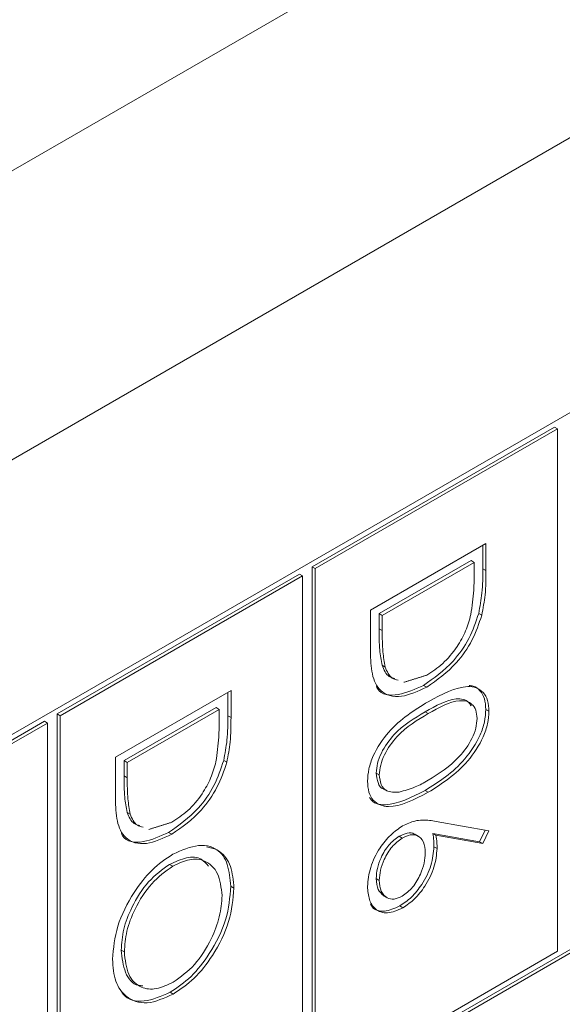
# Model space of a CAD drawing. Header units: inches. Extents: x 0.2 to 16.3, y 0.2 to 11.5.
# Tile 32 of 69: x 4.011 to 4.172, y 1.808 to 2.102. Entities that reach past the tile are written whole.
import ezdxf

# ---------------------------------------------------------------- set-up
doc = ezdxf.new("R2010")
doc.units = ezdxf.units.IN
doc.header["$MEASUREMENT"] = 0

msp = doc.modelspace()

# ---------------------------------------------------------------- linework, layer by layer
at = {"color": 7, "linetype": 'Continuous', "lineweight": 15}
for p, q in [((2.728732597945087, 1.317731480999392), (4.574752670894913, 2.383416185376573)), ((4.611993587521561, 2.318912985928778), (2.765973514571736, 1.253228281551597)), ((4.324972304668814, 2.071429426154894), (3.717236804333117, 1.720591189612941)), ((4.16999144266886, 1.980310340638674), (4.097905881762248, 1.938696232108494)), ((4.170919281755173, 1.979774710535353), (4.09883372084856, 1.938160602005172)), ((4.16999144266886, 1.980310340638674), (4.170919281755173, 1.979774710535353)), ((4.170919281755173, 1.824271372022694), (4.170919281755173, 1.979774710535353)), ((4.115265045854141, 1.925791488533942), (4.149638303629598, 1.945634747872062)), ((4.148710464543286, 1.945098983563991), (4.148710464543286, 1.9381554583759)), ((4.149638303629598, 1.945634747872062), (4.149638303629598, 1.937619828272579)), ((4.145185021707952, 1.940573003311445), (4.117862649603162, 1.92480013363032)), ((4.145185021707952, 1.940573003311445), (4.146112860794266, 1.940037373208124)), ((4.097905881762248, 1.938696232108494), (4.097905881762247, 1.783192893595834)), ((4.097905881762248, 1.938696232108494), (4.09883372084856, 1.938160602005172)), ((4.09883372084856, 1.938160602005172), (4.09883372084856, 1.782657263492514)), ((4.146112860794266, 1.940037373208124), (4.118790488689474, 1.924264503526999)), ((4.146112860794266, 1.937246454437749), (4.146112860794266, 1.940037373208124)), ((4.148710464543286, 1.9381554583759), (4.149638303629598, 1.937619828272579)), ((4.094143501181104, 1.936524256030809), (4.022057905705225, 1.894910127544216)), ((4.095071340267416, 1.935988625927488), (4.022985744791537, 1.894374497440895)), ((4.094143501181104, 1.936524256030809), (4.095071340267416, 1.935988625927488)), ((4.095071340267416, 1.78048528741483), (4.095071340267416, 1.935988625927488)), ((4.115265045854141, 1.913490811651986), (4.115265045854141, 1.925791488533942)), ((4.117862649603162, 1.92480013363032), (4.117862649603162, 1.920244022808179)), ((4.117862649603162, 1.92480013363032), (4.118790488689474, 1.924264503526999)), ((4.118790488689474, 1.924264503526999), (4.118790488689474, 1.919708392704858)), ((4.147471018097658, 1.924845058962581), (4.14839885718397, 1.924309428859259)), ((4.117862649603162, 1.920244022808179), (4.118790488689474, 1.919708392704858)), ((3.717236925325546, 1.560715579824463), (4.324044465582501, 1.911018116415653)), ((3.717236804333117, 1.559644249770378), (4.324972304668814, 1.910482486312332)), ((4.118737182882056, 1.909402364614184), (4.119665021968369, 1.908866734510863)), ((4.131090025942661, 1.903429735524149), (4.132017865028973, 1.902894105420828)), ((4.039417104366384, 1.882005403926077), (4.07379029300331, 1.901848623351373)), ((4.072862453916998, 1.901312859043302), (4.072862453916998, 1.89436933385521)), ((4.07379029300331, 1.901848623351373), (4.07379029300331, 1.893833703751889)), ((4.069337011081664, 1.896786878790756), (4.042014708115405, 1.881014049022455)), ((4.070264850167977, 1.896251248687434), (4.042942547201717, 1.880478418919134)), ((4.069337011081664, 1.896786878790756), (4.070264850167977, 1.896251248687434)), ((4.070264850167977, 1.89346032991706), (4.070264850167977, 1.896251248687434)), ((4.149591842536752, 1.896259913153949), (4.150519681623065, 1.895724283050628)), ((4.022057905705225, 1.894910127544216), (4.022057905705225, 1.739406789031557)), ((4.022057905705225, 1.894910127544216), (4.022985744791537, 1.894374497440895)), ((4.022985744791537, 1.894374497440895), (4.022985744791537, 1.738871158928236)), ((4.072862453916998, 1.89436933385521), (4.07379029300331, 1.893833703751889)), ((4.131523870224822, 1.895538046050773), (4.132451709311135, 1.895002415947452)), ((4.01829552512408, 1.892738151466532), (3.946209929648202, 1.851124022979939)), ((4.019223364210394, 1.892202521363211), (3.947137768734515, 1.850588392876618)), ((4.01829552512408, 1.892738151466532), (4.019223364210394, 1.892202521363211)), ((4.019223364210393, 1.736699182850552), (4.019223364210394, 1.892202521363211)), ((4.039417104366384, 1.86970472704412), (4.039417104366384, 1.882005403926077)), ((4.042014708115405, 1.881014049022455), (4.042014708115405, 1.876457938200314)), ((4.042014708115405, 1.881014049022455), (4.042942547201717, 1.880478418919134)), ((4.042942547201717, 1.880478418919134), (4.042942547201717, 1.875922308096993)), ((4.0716230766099, 1.881058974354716), (4.072550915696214, 1.880523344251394)), ((4.042014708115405, 1.876457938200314), (4.042942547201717, 1.875922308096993)), ((4.116981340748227, 1.877315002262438), (4.117909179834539, 1.876779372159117)), ((4.131510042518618, 1.872121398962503), (4.132437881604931, 1.871585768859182)), ((4.042889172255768, 1.865616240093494), (4.043817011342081, 1.865080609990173)), ((4.134834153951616, 1.862934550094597), (4.150519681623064, 1.860142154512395)), ((4.055242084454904, 1.859643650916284), (4.056169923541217, 1.859108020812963)), ((4.123798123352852, 1.858509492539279), (4.124725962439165, 1.857973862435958)), ((4.147725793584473, 1.856857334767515), (4.133837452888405, 1.859327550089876)), ((4.133837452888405, 1.859327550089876), (4.134765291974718, 1.858791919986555)), ((4.148653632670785, 1.856321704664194), (4.134765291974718, 1.858791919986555)), ((4.149425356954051, 1.860336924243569), (4.147725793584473, 1.856857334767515)), ((4.150519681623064, 1.860142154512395), (4.148653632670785, 1.856321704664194)), ((4.13416793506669, 1.855407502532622), (4.135095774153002, 1.854871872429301)), ((4.147725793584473, 1.856857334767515), (4.148653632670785, 1.856321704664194)), ((4.055538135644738, 1.850145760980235), (4.056465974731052, 1.849610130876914)), ((4.073743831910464, 1.843608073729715), (4.074671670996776, 1.843072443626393)), ((4.116981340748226, 1.845923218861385), (4.117909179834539, 1.845387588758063)), ((4.12398403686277, 1.837752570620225), (4.124911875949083, 1.837216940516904)), ((4.041133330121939, 1.824607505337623), (4.042061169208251, 1.824071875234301)), ((4.09883372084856, 1.782657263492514), (4.170919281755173, 1.824271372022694)), ((4.055689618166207, 1.812066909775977), (4.05661745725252, 1.811531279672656))]:
    msp.add_line(p, q, dxfattribs=at)
for points, knots in [([(4.145148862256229, 1.924492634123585), (4.145493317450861, 1.926950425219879), (4.146108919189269, 1.931342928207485), (4.146111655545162, 1.935441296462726), (4.146112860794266, 1.937246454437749)], [0, 0, 0, 0, 0.5595422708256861, 1, 1, 1, 1]), ([(4.148710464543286, 1.9381554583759), (4.148708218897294, 1.935768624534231), (4.148704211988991, 1.931509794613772), (4.147847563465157, 1.926880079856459), (4.147471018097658, 1.924845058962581)], [0, 0, 0, 0, 0.5604435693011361, 1, 1, 1, 1]), ([(4.149638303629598, 1.937619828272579), (4.149636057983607, 1.93523299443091), (4.149632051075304, 1.930974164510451), (4.14877540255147, 1.926344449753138), (4.14839885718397, 1.924309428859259)], [0, 0, 0, 0, 0.5604435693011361, 1, 1, 1, 1]), ([(4.147471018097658, 1.924845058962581), (4.146623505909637, 1.922335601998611), (4.144927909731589, 1.917314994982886), (4.139132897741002, 1.909058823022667), (4.134138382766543, 1.905563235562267), (4.131090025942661, 1.903429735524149)], [0, 0, 0, 0, 0.2802629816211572, 0.5607150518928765, 0.9999999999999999, 0.9999999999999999, 0.9999999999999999, 0.9999999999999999]), ([(4.14839885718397, 1.924309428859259), (4.14755134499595, 1.92179997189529), (4.145855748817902, 1.916779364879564), (4.140060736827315, 1.908523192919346), (4.135066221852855, 1.905027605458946), (4.132017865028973, 1.902894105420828)], [0, 0, 0, 0, 0.2802629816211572, 0.5607150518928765, 0.9999999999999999, 0.9999999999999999, 0.9999999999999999, 0.9999999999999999]), ([(4.132024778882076, 1.906460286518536), (4.133633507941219, 1.907517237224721), (4.136847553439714, 1.909628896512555), (4.140896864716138, 1.914430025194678), (4.14379208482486, 1.919609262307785), (4.144696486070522, 1.922864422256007), (4.145148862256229, 1.924492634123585)], [0, 0, 0, 0, 0.2801789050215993, 0.559763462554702, 0.7797962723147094, 1, 1, 1, 1]), ([(4.117862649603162, 1.920244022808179), (4.117857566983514, 1.918102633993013), (4.117848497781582, 1.914281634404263), (4.118465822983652, 1.910892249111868), (4.118737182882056, 1.909402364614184)], [0, 0, 0, 0, 0.5604263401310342, 1, 1, 1, 1]), ([(4.118790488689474, 1.919708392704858), (4.118785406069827, 1.917567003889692), (4.118776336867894, 1.913746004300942), (4.119393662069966, 1.910356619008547), (4.119665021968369, 1.908866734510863)], [0, 0, 0, 0, 0.5604263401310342, 1, 1, 1, 1]), ([(4.132017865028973, 1.902894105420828), (4.129437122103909, 1.901694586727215), (4.124284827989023, 1.899299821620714), (4.118134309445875, 1.900889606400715), (4.115448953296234, 1.906567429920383), (4.115326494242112, 1.91117752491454), (4.115265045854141, 1.913490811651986)], [0, 0, 0, 0, 0.2801227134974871, 0.5592477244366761, 0.7788361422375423, 0.9999999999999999, 0.9999999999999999, 0.9999999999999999, 0.9999999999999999]), ([(4.118737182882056, 1.909402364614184), (4.119291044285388, 1.908070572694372), (4.120116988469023, 1.906084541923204), (4.121946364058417, 1.905639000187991), (4.122548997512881, 1.90549222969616)], [0, 0, 0, 0, 0.6705797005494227, 1, 1, 1, 1]), ([(4.119665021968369, 1.908866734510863), (4.120218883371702, 1.907534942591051), (4.121044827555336, 1.905548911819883), (4.122874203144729, 1.90510337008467), (4.123476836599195, 1.904956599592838)], [0, 0, 0, 0, 0.6705797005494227, 1, 1, 1, 1]), ([(4.131090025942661, 1.903429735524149), (4.128567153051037, 1.902297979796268), (4.123530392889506, 1.900038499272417), (4.118263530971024, 1.90053068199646), (4.117150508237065, 1.90291079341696), (4.117040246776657, 1.903146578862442)], [0, 0, 0, 0, 0.4748327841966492, 0.9479743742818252, 1, 1, 1, 1]), ([(4.132437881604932, 1.898556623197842), (4.136542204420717, 1.900772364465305), (4.141679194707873, 1.903545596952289), (4.14684242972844, 1.902827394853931), (4.148893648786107, 1.901434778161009), (4.150274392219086, 1.89906333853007), (4.150437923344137, 1.896837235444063), (4.150519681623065, 1.895724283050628)], [0, 0, 0, 0, 0.4987011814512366, 0.624176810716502, 0.7494683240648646, 0.8747453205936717, 1, 1, 1, 1]), ([(4.144681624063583, 1.903369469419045), (4.145072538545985, 1.903329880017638), (4.146328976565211, 1.903202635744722), (4.147952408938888, 1.90193754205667), (4.149349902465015, 1.899607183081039), (4.149511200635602, 1.897375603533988), (4.149591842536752, 1.896259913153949)], [0, 0, 0, 0, 0.130866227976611, 0.4206170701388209, 0.7103343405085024, 1, 1, 1, 1]), ([(4.145191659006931, 1.897286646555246), (4.144992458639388, 1.897644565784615), (4.144448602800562, 1.898621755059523), (4.142911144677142, 1.899343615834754), (4.138769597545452, 1.899602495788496), (4.134742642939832, 1.897343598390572), (4.131523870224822, 1.895538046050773)], [0, 0, 0, 0, 0.0879731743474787, 0.2401839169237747, 0.3926737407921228, 1, 1, 1, 1]), ([(4.114383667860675, 1.874863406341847), (4.114465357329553, 1.876068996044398), (4.114628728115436, 1.878480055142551), (4.116428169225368, 1.883733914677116), (4.12220355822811, 1.892281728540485), (4.128341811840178, 1.896045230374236), (4.132437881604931, 1.898556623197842)], [0, 0, 0, 0, 0.125551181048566, 0.2510898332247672, 0.5002506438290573, 0.9999999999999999, 0.9999999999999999, 0.9999999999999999, 0.9999999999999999]), ([(4.149591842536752, 1.896259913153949), (4.149510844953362, 1.895044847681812), (4.149348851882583, 1.892614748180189), (4.147554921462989, 1.887320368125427), (4.141820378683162, 1.878644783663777), (4.135635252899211, 1.874731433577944), (4.131510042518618, 1.872121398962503)], [0, 0, 0, 0, 0.1256000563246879, 0.251196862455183, 0.5005808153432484, 1, 1, 1, 1]), ([(4.146994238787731, 1.893569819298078), (4.146915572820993, 1.894434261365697), (4.146758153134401, 1.896164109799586), (4.14554951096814, 1.89787990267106), (4.143859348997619, 1.898830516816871), (4.139673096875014, 1.899039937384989), (4.135659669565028, 1.896796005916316), (4.132451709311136, 1.895002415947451)], [0, 0, 0, 0, 0.1251395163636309, 0.2504186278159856, 0.3755183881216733, 0.500847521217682, 1, 1, 1, 1]), ([(4.06930085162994, 1.880706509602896), (4.06964534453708, 1.883164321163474), (4.070261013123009, 1.887556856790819), (4.070263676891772, 1.891655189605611), (4.070264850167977, 1.89346032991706)], [0, 0, 0, 0, 0.5595427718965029, 1, 1, 1, 1]), ([(4.072862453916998, 1.89436933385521), (4.0728602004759, 1.891982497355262), (4.072856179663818, 1.887723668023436), (4.07199959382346, 1.883093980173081), (4.071623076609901, 1.881058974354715)], [0, 0, 0, 0, 0.5604442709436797, 1, 1, 1, 1]), ([(4.07379029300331, 1.893833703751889), (4.073788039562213, 1.891446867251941), (4.073784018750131, 1.887188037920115), (4.072927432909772, 1.88255835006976), (4.072550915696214, 1.880523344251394)], [0, 0, 0, 0, 0.5604442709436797, 1, 1, 1, 1]), ([(4.131523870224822, 1.895538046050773), (4.128310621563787, 1.89365399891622), (4.123499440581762, 1.890833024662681), (4.118807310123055, 1.884312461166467), (4.117235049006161, 1.880185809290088), (4.117065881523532, 1.878271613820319), (4.116981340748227, 1.877315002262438)], [0, 0, 0, 0, 0.5002930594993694, 0.749086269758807, 0.8746068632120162, 1, 1, 1, 1]), ([(4.132451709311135, 1.895002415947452), (4.1292384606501, 1.893118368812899), (4.124427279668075, 1.89029739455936), (4.119735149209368, 1.883776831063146), (4.118162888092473, 1.879650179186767), (4.117993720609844, 1.877735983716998), (4.117909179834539, 1.876779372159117)], [0, 0, 0, 0, 0.5002930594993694, 0.749086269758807, 0.8746068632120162, 1, 1, 1, 1]), ([(4.150519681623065, 1.895724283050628), (4.150438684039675, 1.894509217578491), (4.150276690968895, 1.892079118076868), (4.148482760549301, 1.886784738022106), (4.142748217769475, 1.878109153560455), (4.136563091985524, 1.874195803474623), (4.132437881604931, 1.871585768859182)], [0, 0, 0, 0, 0.1256000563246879, 0.251196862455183, 0.5005808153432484, 1, 1, 1, 1]), ([(4.132451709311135, 1.875155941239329), (4.13564326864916, 1.877145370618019), (4.1404236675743, 1.880125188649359), (4.145148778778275, 1.886567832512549), (4.146745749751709, 1.890700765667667), (4.14691144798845, 1.892613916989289), (4.146994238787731, 1.893569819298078)], [0, 0, 0, 0, 0.5000714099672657, 0.7490197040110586, 0.8745981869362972, 1, 1, 1, 1]), ([(4.0716230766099, 1.881058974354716), (4.070775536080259, 1.878549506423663), (4.069079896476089, 1.873528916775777), (4.063284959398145, 1.865272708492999), (4.058290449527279, 1.861777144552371), (4.055242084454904, 1.859643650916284)], [0, 0, 0, 0, 0.2802649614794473, 0.560714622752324, 1, 1, 1, 1]), ([(4.072550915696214, 1.880523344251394), (4.071703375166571, 1.878013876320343), (4.070007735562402, 1.872993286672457), (4.064212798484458, 1.864737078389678), (4.059218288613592, 1.86124151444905), (4.056169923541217, 1.859108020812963)], [0, 0, 0, 0, 0.2802649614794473, 0.560714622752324, 1, 1, 1, 1]), ([(4.056176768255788, 1.862674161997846), (4.057785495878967, 1.863731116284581), (4.060999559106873, 1.865842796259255), (4.065048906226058, 1.870643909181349), (4.067944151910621, 1.875823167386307), (4.068848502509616, 1.879078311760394), (4.06930085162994, 1.880706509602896)], [0, 0, 0, 0, 0.2801783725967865, 0.559765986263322, 0.7797983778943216, 0.9999999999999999, 0.9999999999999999, 0.9999999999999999, 0.9999999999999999]), ([(4.042014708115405, 1.876457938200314), (4.042009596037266, 1.874316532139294), (4.042000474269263, 1.870495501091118), (4.042617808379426, 1.867106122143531), (4.042889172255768, 1.865616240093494)], [0, 0, 0, 0, 0.5604262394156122, 1, 1, 1, 1]), ([(4.042942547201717, 1.875922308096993), (4.042937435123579, 1.873780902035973), (4.042928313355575, 1.869959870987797), (4.043545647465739, 1.86657049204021), (4.043817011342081, 1.865080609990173)], [0, 0, 0, 0, 0.5604262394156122, 1, 1, 1, 1]), ([(4.116981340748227, 1.877315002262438), (4.117116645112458, 1.876335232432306), (4.117387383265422, 1.874374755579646), (4.118326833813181, 1.872742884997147), (4.119157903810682, 1.872651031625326), (4.119182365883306, 1.872648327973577)], [0, 0, 0, 0, 0.4922925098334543, 0.9850559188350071, 1, 1, 1, 1]), ([(4.117909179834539, 1.876779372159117), (4.118027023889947, 1.875763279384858), (4.11826282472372, 1.873730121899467), (4.120224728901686, 1.87151201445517), (4.122451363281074, 1.871610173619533), (4.123810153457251, 1.871670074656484)], [0, 0, 0, 0, 0.2802563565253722, 0.5607807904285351, 1, 1, 1, 1]), ([(4.132437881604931, 1.871585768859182), (4.128312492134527, 1.86942600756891), (4.122127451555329, 1.866187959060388), (4.116428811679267, 1.868294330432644), (4.114629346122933, 1.871503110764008), (4.114465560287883, 1.87374331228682), (4.114383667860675, 1.874863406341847)], [0, 0, 0, 0, 0.4994072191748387, 0.7487423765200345, 0.874371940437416, 1, 1, 1, 1]), ([(4.123810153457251, 1.871670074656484), (4.125394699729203, 1.872079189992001), (4.128226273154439, 1.872810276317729), (4.131159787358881, 1.874438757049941), (4.132451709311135, 1.875155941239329)], [0, 0, 0, 0, 0.5595992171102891, 1, 1, 1, 1]), ([(4.131510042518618, 1.872121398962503), (4.127476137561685, 1.870065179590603), (4.121428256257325, 1.866982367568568), (4.115967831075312, 1.868266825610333), (4.115081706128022, 1.869969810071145), (4.115034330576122, 1.87006085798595)], [0, 0, 0, 0, 0.6546806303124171, 0.981537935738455, 1, 1, 1, 1]), ([(4.056169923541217, 1.859108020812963), (4.053589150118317, 1.857908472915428), (4.048436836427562, 1.855513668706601), (4.042286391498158, 1.857103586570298), (4.039600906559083, 1.862781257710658), (4.039478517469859, 1.86739141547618), (4.039417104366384, 1.86970472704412)], [0, 0, 0, 0, 0.280124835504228, 0.5592474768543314, 0.7788366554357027, 1, 1, 1, 1]), ([(4.042889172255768, 1.865616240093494), (4.04344306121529, 1.864284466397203), (4.044269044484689, 1.862298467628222), (4.046098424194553, 1.861852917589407), (4.046701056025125, 1.861706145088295)], [0, 0, 0, 0, 0.6705813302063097, 1, 1, 1, 1]), ([(4.043817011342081, 1.865080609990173), (4.044370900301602, 1.863748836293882), (4.045196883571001, 1.861762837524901), (4.047026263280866, 1.861317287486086), (4.047628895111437, 1.861170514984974)], [0, 0, 0, 0, 0.6705813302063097, 1, 1, 1, 1]), ([(4.114383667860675, 1.843543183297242), (4.114568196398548, 1.845425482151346), (4.114937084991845, 1.849188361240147), (4.117729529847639, 1.854809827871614), (4.121230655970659, 1.85910437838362), (4.123643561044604, 1.860773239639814), (4.124849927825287, 1.861607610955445)], [0, 0, 0, 0, 0.2796692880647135, 0.5590832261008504, 0.7795572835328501, 0.9999999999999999, 0.9999999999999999, 0.9999999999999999, 0.9999999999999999]), ([(4.124849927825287, 1.861607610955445), (4.126078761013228, 1.862176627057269), (4.128104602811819, 1.863114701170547), (4.13072589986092, 1.863367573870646), (4.132826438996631, 1.863270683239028), (4.134164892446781, 1.863046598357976), (4.134834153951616, 1.862934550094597)], [0, 0, 0, 0, 0.3393719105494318, 0.5594850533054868, 0.7797310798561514, 1, 1, 1, 1]), ([(4.055242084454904, 1.859643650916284), (4.052719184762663, 1.858511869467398), (4.047682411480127, 1.856252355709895), (4.042415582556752, 1.856744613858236), (4.041302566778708, 1.859124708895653), (4.0411923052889, 1.859360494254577)], [0, 0, 0, 0, 0.474836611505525, 0.9479744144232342, 1, 1, 1, 1]), ([(4.123798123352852, 1.858509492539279), (4.122742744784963, 1.857729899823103), (4.120629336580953, 1.856168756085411), (4.118447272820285, 1.852431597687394), (4.117170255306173, 1.848904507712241), (4.117044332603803, 1.846917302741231), (4.116981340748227, 1.845923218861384)], [0, 0, 0, 0, 0.2790600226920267, 0.5588210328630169, 0.7793036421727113, 1, 1, 1, 1]), ([(4.128540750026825, 1.858918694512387), (4.128459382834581, 1.85900995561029), (4.127920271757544, 1.859614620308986), (4.126208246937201, 1.859600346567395), (4.124601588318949, 1.858873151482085), (4.123798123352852, 1.858509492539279)], [0, 0, 0, 0, 0.08161124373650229, 0.540728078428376, 1, 1, 1, 1]), ([(4.131570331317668, 1.853584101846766), (4.131480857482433, 1.85474186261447), (4.131302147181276, 1.857054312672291), (4.12949076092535, 1.858781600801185), (4.127184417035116, 1.85913321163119), (4.125545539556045, 1.858360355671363), (4.124725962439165, 1.857973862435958)], [0, 0, 0, 0, 0.2801282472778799, 0.5595133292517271, 0.7797194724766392, 1, 1, 1, 1]), ([(4.133837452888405, 1.859327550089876), (4.133941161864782, 1.858624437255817), (4.13412638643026, 1.857368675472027), (4.134155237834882, 1.856006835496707), (4.13416793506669, 1.855407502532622)], [0, 0, 0, 0, 0.5599094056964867, 1, 1, 1, 1]), ([(4.134765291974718, 1.858791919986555), (4.134869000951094, 1.858088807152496), (4.135054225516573, 1.856833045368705), (4.135083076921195, 1.855471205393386), (4.135095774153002, 1.854871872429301)], [0, 0, 0, 0, 0.5599094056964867, 1, 1, 1, 1]), ([(4.056452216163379, 1.853164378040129), (4.059104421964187, 1.854328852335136), (4.064407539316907, 1.856657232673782), (4.07044885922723, 1.854712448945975), (4.074048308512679, 1.849932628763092), (4.07446389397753, 1.845359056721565), (4.074671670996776, 1.843072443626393)], [0, 0, 0, 0, 0.2797318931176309, 0.5593272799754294, 0.779680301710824, 1, 1, 1, 1]), ([(4.066477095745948, 1.855333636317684), (4.067558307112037, 1.855144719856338), (4.070389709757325, 1.854649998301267), (4.073075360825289, 1.850363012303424), (4.073521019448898, 1.845859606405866), (4.073743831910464, 1.843608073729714)], [0, 0, 0, 0, 0.2360038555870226, 0.6180308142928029, 1, 1, 1, 1]), ([(4.124725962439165, 1.857973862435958), (4.123670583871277, 1.857194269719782), (4.121557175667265, 1.85563312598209), (4.119375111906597, 1.851895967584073), (4.118098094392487, 1.84836887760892), (4.117972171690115, 1.84638167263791), (4.117909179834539, 1.845387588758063)], [0, 0, 0, 0, 0.2790600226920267, 0.5588210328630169, 0.7793036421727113, 1, 1, 1, 1]), ([(4.13416793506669, 1.855407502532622), (4.133995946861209, 1.853569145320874), (4.133651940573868, 1.849892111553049), (4.130895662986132, 1.844431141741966), (4.127533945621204, 1.840146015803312), (4.125167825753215, 1.838550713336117), (4.123984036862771, 1.837752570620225)], [0, 0, 0, 0, 0.279638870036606, 0.5593263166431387, 0.7795273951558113, 1, 1, 1, 1]), ([(4.038535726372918, 1.821893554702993), (4.038830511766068, 1.82513936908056), (4.03942011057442, 1.831631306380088), (4.044278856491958, 1.84127883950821), (4.050179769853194, 1.848902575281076), (4.054361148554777, 1.851743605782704), (4.056452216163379, 1.853164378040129)], [0, 0, 0, 0, 0.2796636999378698, 0.559353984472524, 0.7796371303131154, 0.9999999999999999, 0.9999999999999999, 0.9999999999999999, 0.9999999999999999]), ([(4.067054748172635, 1.849612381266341), (4.066418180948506, 1.850388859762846), (4.064855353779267, 1.852295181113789), (4.060622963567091, 1.852503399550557), (4.057233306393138, 1.850931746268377), (4.055538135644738, 1.850145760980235)], [0, 0, 0, 0, 0.2557048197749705, 0.6277772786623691, 1, 1, 1, 1]), ([(4.124725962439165, 1.84067180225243), (4.125803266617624, 1.841477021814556), (4.127962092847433, 1.843090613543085), (4.130135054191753, 1.846949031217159), (4.131390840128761, 1.850545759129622), (4.131510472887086, 1.852570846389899), (4.131570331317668, 1.853584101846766)], [0, 0, 0, 0, 0.2787562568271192, 0.5586039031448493, 0.7791467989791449, 1, 1, 1, 1]), ([(4.135095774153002, 1.854871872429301), (4.134923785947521, 1.853033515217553), (4.13457977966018, 1.849356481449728), (4.131823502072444, 1.843895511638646), (4.128461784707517, 1.839610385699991), (4.126095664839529, 1.838015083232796), (4.124911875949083, 1.837216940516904)], [0, 0, 0, 0, 0.279638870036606, 0.5593263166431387, 0.7795273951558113, 1, 1, 1, 1]), ([(4.055538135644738, 1.850145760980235), (4.05337199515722, 1.848591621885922), (4.04903782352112, 1.845481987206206), (4.0443666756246, 1.837988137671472), (4.041551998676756, 1.830739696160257), (4.041272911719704, 1.826651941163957), (4.041133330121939, 1.824607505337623)], [0, 0, 0, 0, 0.2794158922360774, 0.5590756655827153, 0.7794776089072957, 1, 1, 1, 1]), ([(4.056465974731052, 1.849610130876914), (4.054299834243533, 1.848055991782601), (4.049965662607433, 1.844946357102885), (4.045294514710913, 1.837452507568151), (4.042479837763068, 1.830204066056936), (4.042200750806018, 1.826116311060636), (4.042061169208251, 1.824071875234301)], [0, 0, 0, 0, 0.2794158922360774, 0.5590756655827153, 0.7794776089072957, 1, 1, 1, 1]), ([(4.071146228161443, 1.840862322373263), (4.070864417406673, 1.843205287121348), (4.070300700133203, 1.847892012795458), (4.066473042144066, 1.851415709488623), (4.061601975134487, 1.852034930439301), (4.058178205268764, 1.850418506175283), (4.056465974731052, 1.849610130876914)], [0, 0, 0, 0, 0.2796268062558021, 0.5593486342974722, 0.779629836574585, 1, 1, 1, 1]), ([(4.073743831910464, 1.843608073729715), (4.073461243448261, 1.84033458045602), (4.072896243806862, 1.83378964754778), (4.068018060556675, 1.824018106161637), (4.062029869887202, 1.816339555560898), (4.057803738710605, 1.813491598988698), (4.055689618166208, 1.812066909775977)], [0, 0, 0, 0, 0.2797671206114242, 0.5593587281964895, 0.7795693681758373, 1, 1, 1, 1]), ([(4.124911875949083, 1.837216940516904), (4.123338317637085, 1.836513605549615), (4.120192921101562, 1.835107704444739), (4.116709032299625, 1.836484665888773), (4.114731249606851, 1.839476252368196), (4.114499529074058, 1.842187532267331), (4.114383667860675, 1.843543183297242)], [0, 0, 0, 0, 0.2796324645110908, 0.5589592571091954, 0.7794778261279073, 0.9999999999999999, 0.9999999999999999, 0.9999999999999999, 0.9999999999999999]), ([(4.116981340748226, 1.845923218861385), (4.117074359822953, 1.844743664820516), (4.117257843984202, 1.842416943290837), (4.1186141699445, 1.841329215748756), (4.119282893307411, 1.840792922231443)], [0, 0, 0, 0, 0.5069596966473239, 1, 1, 1, 1]), ([(4.117909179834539, 1.845387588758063), (4.118014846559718, 1.844229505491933), (4.11822611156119, 1.84191408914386), (4.119987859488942, 1.840102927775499), (4.122236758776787, 1.839535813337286), (4.123896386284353, 1.84029321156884), (4.124725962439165, 1.84067180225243)], [0, 0, 0, 0, 0.2800173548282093, 0.5598533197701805, 0.7799896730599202, 1, 1, 1, 1]), ([(4.074671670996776, 1.843072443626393), (4.074389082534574, 1.839798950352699), (4.073824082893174, 1.833254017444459), (4.068945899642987, 1.823482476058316), (4.062957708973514, 1.815803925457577), (4.058731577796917, 1.812955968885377), (4.05661745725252, 1.811531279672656)], [0, 0, 0, 0, 0.2797671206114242, 0.5593587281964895, 0.7795693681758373, 1, 1, 1, 1]), ([(4.056624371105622, 1.815097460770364), (4.058806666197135, 1.816662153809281), (4.063170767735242, 1.819791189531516), (4.067903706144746, 1.827353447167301), (4.070641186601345, 1.834653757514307), (4.070977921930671, 1.838793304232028), (4.071146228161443, 1.840862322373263)], [0, 0, 0, 0, 0.2794664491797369, 0.5588703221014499, 0.7795156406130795, 1, 1, 1, 1]), ([(4.12398403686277, 1.837752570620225), (4.122432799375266, 1.837074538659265), (4.119332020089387, 1.835719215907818), (4.116272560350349, 1.836545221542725), (4.115411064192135, 1.838057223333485), (4.115239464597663, 1.838358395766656)], [0, 0, 0, 0, 0.4449650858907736, 0.8894437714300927, 1, 1, 1, 1]), ([(4.041133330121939, 1.824607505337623), (4.04140035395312, 1.82227948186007), (4.041934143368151, 1.817625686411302), (4.044742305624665, 1.8141437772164), (4.047089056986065, 1.814030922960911), (4.047528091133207, 1.814009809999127)], [0, 0, 0, 0, 0.4486425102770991, 0.8968511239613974, 0.9999999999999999, 0.9999999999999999, 0.9999999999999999, 0.9999999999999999]), ([(4.042061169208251, 1.824071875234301), (4.042309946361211, 1.821694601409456), (4.042807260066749, 1.816942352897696), (4.04657149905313, 1.813275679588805), (4.051471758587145, 1.812670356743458), (4.054906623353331, 1.81428832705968), (4.056624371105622, 1.815097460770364)], [0, 0, 0, 0, 0.2798292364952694, 0.5593878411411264, 0.7796534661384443, 1, 1, 1, 1]), ([(4.05661745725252, 1.811531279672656), (4.053950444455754, 1.810340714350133), (4.04861560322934, 1.80795921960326), (4.042702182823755, 1.810198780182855), (4.0390712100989, 1.814945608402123), (4.038714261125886, 1.819577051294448), (4.038535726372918, 1.821893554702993)], [0, 0, 0, 0, 0.2796288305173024, 0.5593431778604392, 0.7795971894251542, 1, 1, 1, 1]), ([(4.055689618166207, 1.812066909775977), (4.053070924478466, 1.81093348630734), (4.047832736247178, 1.808666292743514), (4.042860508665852, 1.809755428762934), (4.041443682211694, 1.811872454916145), (4.041310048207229, 1.812072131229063)], [0, 0, 0, 0, 0.4751768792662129, 0.950499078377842, 1, 1, 1, 1])]:
    msp.add_open_spline(points, degree=3, knots=knots, dxfattribs=at)
for points in [[(4.12523572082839, 1.90432772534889), (4.132024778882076, 1.906460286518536)], [(4.119055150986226, 1.872687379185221), (4.120215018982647, 1.872017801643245)], [(4.049387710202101, 1.860541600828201), (4.056176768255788, 1.862674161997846)], [(4.129653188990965, 1.858412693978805), (4.128493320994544, 1.85908227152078)], [(4.119153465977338, 1.840841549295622), (4.12031333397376, 1.840171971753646)]]:
    msp.add_open_spline(points, degree=1, dxfattribs=at)

doc.saveas('drawing.dxf')
